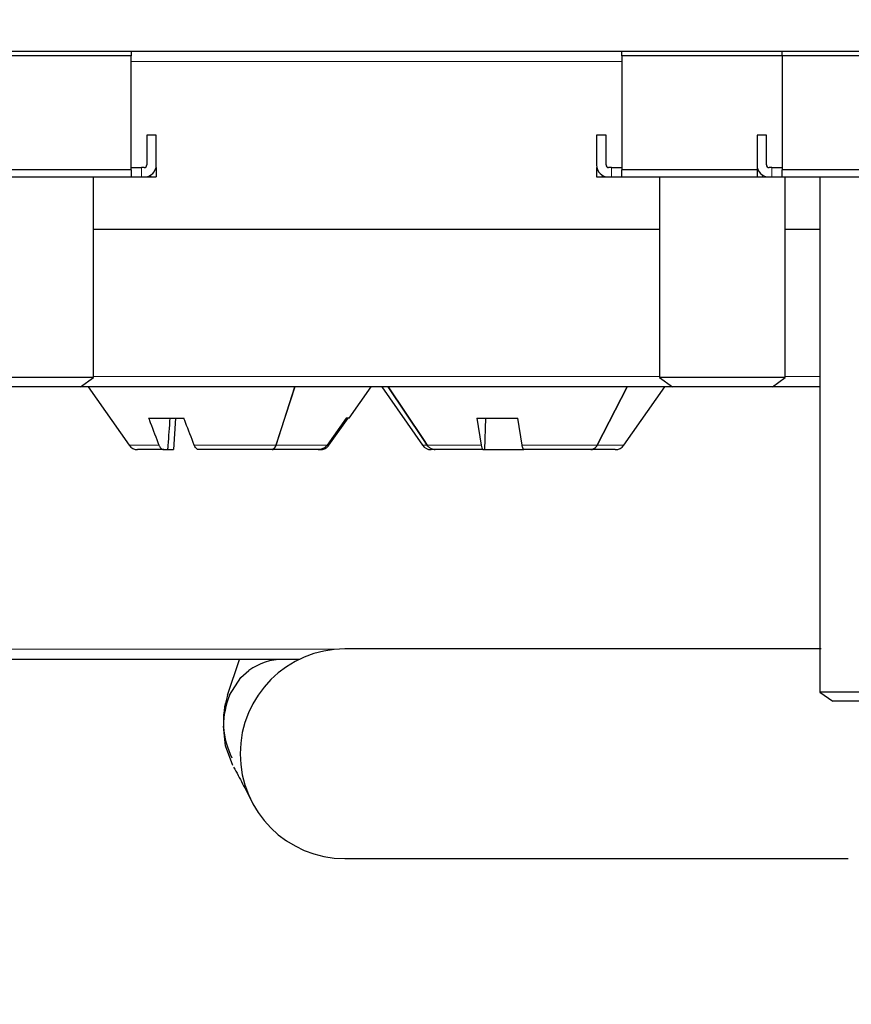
# Paper-space layout 'Blatt5' of a CAD drawing. Header units: millimetres. Extents: x 5 to 418, y 2 to 292.
# Tile 16 of 37: x 201 to 228, y 118 to 149. Entities that reach past the tile are written whole.
import ezdxf

# ---------------------------------------------------------------- set-up
doc = ezdxf.new("R2010")
doc.units = ezdxf.units.MM
doc.layers.add('SLD-0', color=7, linetype='Continuous')
doc.styles.add('SLDTEXTSTYLE0', font='TXT', dxfattribs={"width": 0.605})
doc.dimstyles.new('SLDDIMSTYLE5', dxfattribs={"dimtxt": 3.5, "dimasz": 3.302, "dimexe": 0, "dimexo": 0.0625, "dimgap": 0.875, "dimtad": 1, "dimlfac": 1.5, "dimrnd": 1e-09, "dimzin": 12, "dimdsep": 46, "dimtxsty": 'SLDTEXTSTYLE0', "dimsah": 1, "dimcen": 0.09, "dimadec": 0, "dimazin": 3, "dimtfac": 1, "dimtofl": 0, "dimtmove": 0, "dimatfit": 3, "dimfxl": 1, "dimfrac": 2, "dimtolj": 1, "dimtzin": 12, "dimarcsym": 0})

# ---------------------------------------------------------------- blocks, each defined once
blk = doc.blocks.new('_D_28')
at = {"layer": 'SLD-0', "color": 7}
for p, q in [((137.875, 142.424), (137.885, 272.518)), ((287.208, 142.413), (287.218, 272.506)), ((137.885, 271.518), (287.218, 271.506))]:
    blk.add_line(p, q, dxfattribs=at)
for points in [[(137.885, 271.518), (141.187, 271.01), (141.187, 272.026)], [(287.218, 271.506), (283.916, 272.015), (283.916, 270.999)]]:
    blk.add_solid(points, dxfattribs=at)
at = {"layer": 'SLD-0', "color": 7, "insert": (208.541, 276.024), "char_height": 3.5, "attachment_point": 1, "rotation": 359.9955, "style": 'SLDTEXTSTYLE0'}
blk.add_mtext('224', dxfattribs=at)
blk = doc.blocks.new('_D_35')
at = {"layer": 'SLD-0', "color": 7}
for p, q in [((137.875, 142.424), (137.875, 78.829)), ((243.541, 117.085), (243.541, 78.829)), ((137.875, 79.829), (243.541, 79.829))]:
    blk.add_line(p, q, dxfattribs=at)
for points in [[(137.875, 79.829), (141.177, 79.321), (141.177, 80.337)], [(243.541, 79.829), (240.239, 80.337), (240.239, 79.321)]]:
    blk.add_solid(points, dxfattribs=at)
at = {"layer": 'SLD-0', "color": 7, "insert": (184.692, 84.34), "char_height": 3.5, "attachment_point": 1, "style": 'SLDTEXTSTYLE0'}
blk.add_mtext('158,5', dxfattribs=at)

psp = doc.layouts.new('Blatt5')

# ---------------------------------------------------------------- linework, layer by layer
at = {"color": 7, "linetype": 'Continuous', "lineweight": 25}
for p, q in [((154.5413, 148.0853), (270.5413, 148.0853)), ((204.7413, 148.0853), (204.7413, 147.9353)), ((220.3413, 147.9353), (220.3413, 148.0853)), ((225.4413, 147.9353), (225.4413, 148.0853)), ((204.7413, 147.9353), (198.3413, 147.9353)), ((204.7413, 144.3131), (204.7413, 147.9353)), ((225.4413, 147.9353), (220.3413, 147.9353)), ((220.3413, 147.9353), (220.3413, 144.3131)), ((231.8413, 147.9353), (225.4413, 147.9353)), ((225.4413, 147.9353), (225.4413, 144.3131)), ((205.2413, 145.4186), (205.2413, 144.4686)), ((205.5413, 145.4186), (205.2413, 145.4186)), ((205.5413, 144.4686), (205.5413, 145.4186)), ((219.5413, 145.4186), (219.5413, 144.4686)), ((219.8413, 145.4186), (219.5413, 145.4186)), ((219.8413, 144.4686), (219.8413, 145.4186)), ((224.6413, 145.4186), (224.6413, 144.4686)), ((224.9413, 145.4186), (224.6413, 145.4186)), ((224.9413, 144.4686), (224.9413, 145.4186)), ((204.7413, 144.3131), (198.3413, 144.3131)), ((204.7413, 144.3131), (204.7413, 144.0863)), ((204.7425, 144.3853), (205.0713, 144.3853)), ((205.158, 144.3853), (205.0713, 144.3853)), ((205.5413, 144.3853), (205.5321, 144.3853)), ((205.5413, 144.3853), (205.5413, 144.0853)), ((219.5413, 144.3853), (219.5413, 144.0853)), ((219.5505, 144.3853), (219.5413, 144.3853)), ((220.0113, 144.3853), (219.9246, 144.3853)), ((220.0113, 144.3853), (220.3401, 144.3853)), ((224.6413, 144.3131), (220.3413, 144.3131)), ((220.3413, 144.0863), (220.3413, 144.3131)), ((224.6413, 144.3853), (224.6413, 144.0853)), ((224.6505, 144.3853), (224.6413, 144.3853)), ((225.1113, 144.3853), (225.0246, 144.3853)), ((225.1113, 144.3853), (225.4401, 144.3853)), ((231.8413, 144.3131), (225.4413, 144.3131)), ((225.4413, 144.0863), (225.4413, 144.3131)), ((198.3401, 144.0853), (204.7425, 144.0853)), ((203.5413, 137.7078), (203.5413, 144.0853)), ((204.7425, 144.0853), (204.7413, 144.0863)), ((204.7425, 144.0853), (205.0713, 144.0853)), ((205.0713, 144.0853), (205.158, 144.0853)), ((205.158, 144.0853), (205.3635, 144.0853)), ((205.3635, 144.0853), (205.5413, 144.0853)), ((219.5413, 144.0853), (219.7191, 144.0853)), ((219.7191, 144.0853), (219.9278, 144.0853)), ((219.9246, 144.0853), (220.0113, 144.0853)), ((220.0113, 144.0853), (220.3401, 144.0853)), ((220.3413, 144.0863), (220.3401, 144.0853)), ((220.3401, 144.0853), (224.6413, 144.0853)), ((221.5413, 144.0853), (221.5413, 137.7078)), ((224.6413, 144.0853), (224.8191, 144.0853)), ((224.8191, 144.0853), (225.0246, 144.0853)), ((225.0246, 144.0853), (225.1113, 144.0853)), ((225.1113, 144.0853), (225.4401, 144.0853)), ((225.4413, 144.0863), (225.4401, 144.0853)), ((225.4401, 144.0853), (231.8425, 144.0853)), ((225.5413, 137.7078), (225.5413, 144.0853)), ((226.6413, 144.0853), (226.6413, 127.7078)), ((203.5413, 137.7078), (199.5413, 137.7078)), ((203.1323, 137.4186), (199.9503, 137.4186)), ((203.1323, 137.4186), (203.5413, 137.7078)), ((221.9503, 137.4186), (203.1323, 137.4186)), ((203.3746, 137.4186), (204.6755, 135.5608)), ((209.9421, 137.4186), (209.3435, 135.5608)), ((209.3495, 135.5608), (209.948, 137.4186)), ((211.6744, 136.4186), (212.3746, 137.4186)), ((212.708, 137.4186), (214.0088, 135.5608)), ((220.514, 137.4186), (219.5576, 135.5608)), ((219.5621, 135.5608), (220.5185, 137.4186)), ((220.4071, 135.5608), (221.708, 137.4186)), ((221.5413, 137.7078), (221.9503, 137.4186)), ((225.5413, 137.7078), (221.5413, 137.7078)), ((225.1323, 137.4186), (221.9503, 137.4186)), ((225.1323, 137.4186), (225.5413, 137.7078)), ((226.6413, 137.4186), (225.1323, 137.4186)), ((205.2972, 136.4186), (206.4204, 136.4186)), ((206.149, 136.4186), (206.0863, 135.4186)), ((211.5813, 136.4186), (210.9699, 135.5608)), ((211.0306, 135.5608), (211.6419, 136.4186)), ((211.6744, 136.4186), (211.5813, 136.4186)), ((215.7365, 136.4186), (217.0373, 136.4186)), ((215.7365, 136.4186), (215.8708, 135.5608)), ((215.9868, 135.4186), (216.0167, 136.4186)), ((217.1716, 135.5608), (217.0373, 136.4186)), ((205.7777, 135.4186), (204.9486, 135.4186)), ((205.7777, 135.4186), (205.9118, 135.4186)), ((205.8793, 135.4186), (206.0863, 135.4186)), ((209.2179, 135.4186), (206.9009, 135.4186)), ((209.2238, 135.4186), (209.2179, 135.4186)), ((210.6905, 135.4186), (209.2238, 135.4186)), ((210.6905, 135.4186), (210.7511, 135.4186)), ((214.4136, 135.4186), (214.2819, 135.4186)), ((214.4156, 135.4186), (214.4136, 135.4186)), ((215.9322, 135.4186), (214.4156, 135.4186)), ((215.9322, 135.4186), (215.9868, 135.4186)), ((215.9868, 135.4186), (217.2331, 135.4186)), ((219.3569, 135.4186), (217.2331, 135.4186)), ((219.3614, 135.4186), (219.3569, 135.4186)), ((220.134, 135.4186), (219.3614, 135.4186)), ((226.6863, 129.0853), (211.5413, 129.0853)), ((208.1859, 128.7519), (198.8967, 128.7519)), ((207.8085, 127.6143), (208.1859, 128.7519)), ((210.0883, 128.7519), (208.1859, 128.7519)), ((210.1081, 128.7519), (209.5746, 128.7519)), ((208.2336, 128.1712), (208.4883, 128.3967)), ((207.8746, 127.6138), (208.2336, 128.1712)), ((226.6413, 127.7078), (227.0503, 127.4186)), ((230.6413, 127.7078), (226.6413, 127.7078)), ((230.2323, 127.4186), (227.0503, 127.4186)), ((207.7444, 125.9991), (207.6748, 126.6295)), ((207.9766, 125.3746), (207.7444, 125.9991)), ((211.5413, 122.4186), (227.5413, 122.4186))]:
    psp.add_line(p, q, dxfattribs=at)
at = {"color": 7, "linetype": 'Continuous', "lineweight": 18}
for p, q in [((220.3413, 147.7578), (204.7413, 147.7578)), ((205.0713, 144.3853), (205.0713, 144.0853)), ((220.0113, 144.0853), (220.0113, 144.3853)), ((225.1113, 144.0853), (225.1113, 144.3853)), ((205.3635, 144.1451), (205.3635, 144.0853)), ((219.7191, 144.0853), (219.7191, 144.1451)), ((224.8191, 144.0853), (224.8191, 144.1451)), ((203.5413, 142.4244), (221.5413, 142.4244)), ((221.5413, 142.4128), (203.5413, 142.4128)), ((225.5413, 142.4244), (226.6413, 142.4244)), ((226.6413, 142.4128), (225.5413, 142.4128)), ((203.5413, 137.7461), (221.5413, 137.7461)), ((225.5413, 137.7461), (226.6413, 137.7461)), ((205.627, 135.5608), (204.6755, 135.5608)), ((209.3435, 135.5608), (206.7501, 135.5608)), ((210.9699, 135.5608), (209.3495, 135.5608)), ((214.1529, 135.5608), (214.0088, 135.5608)), ((215.8708, 135.5608), (214.1549, 135.5608)), ((219.5576, 135.5608), (217.1716, 135.5608)), ((220.4071, 135.5608), (219.5621, 135.5608)), ((195.7381, 129.0795), (211.3444, 129.0795))]:
    psp.add_line(p, q, dxfattribs=at)
at = {"color": 7, "linetype": 'Continuous', "lineweight": 25, "flags": 128}
for points in [[(212.9111, 137.4186), (214.0333, 135.7397), (214.1529, 135.5608)], [(214.1549, 135.5608), (214.0353, 135.7397), (212.913, 137.4186)]]:
    psp.add_lwpolyline(points, dxfattribs=at)
at = {"color": 7, "linetype": 'Continuous', "lineweight": 25}
for centre, radius, start, end in [((205.158, 144.4686), 0.0833, 270, 0), ((205.158, 144.4686), 0.3833, 270, 0), ((219.9246, 144.4686), 0.3833, 180, 270), ((219.9246, 144.4686), 0.0833, 180, 270), ((225.0246, 144.4686), 0.3833, 180, 270), ((225.0246, 144.4686), 0.0833, 180, 270), ((204.9486, 135.7519), 0.3333, 215, 270), ((214.2819, 135.7519), 0.3333, 215, 270), ((220.134, 135.7519), 0.3333, 270, 325), ((211.5413, 125.7519), 3.3333, 90, 270), ((209.5746, 126.9133), 1.8387, 90, 126.21609), ((210.308, 126.7853), 2.6333, 161.65089, 206.2925), ((210.3262, 126.6035), 2.6516, 157.60416, 179.43872)]:
    psp.add_arc(centre, radius, start, end, dxfattribs=at)
for points, knots in [([(205.2972, 136.4186), (205.3148, 136.3726), (205.4245, 136.0864), (205.5346, 135.8006), (205.627, 135.5608)], [0, 0, 0, 0, 0.1608218, 1, 1, 1, 1]), ([(205.9118, 135.4186), (205.9151, 135.4634), (205.9395, 135.7967), (205.964, 136.1301), (205.9852, 136.4186)], [0, 0, 0, 0, 0.1343585, 1, 1, 1, 1]), ([(206.7501, 135.5608), (206.6578, 135.8006), (206.5477, 136.0864), (206.438, 136.3726), (206.4204, 136.4186)], [0, 0, 0, 0, 0.8391762, 1, 1, 1, 1]), ([(205.627, 135.5608), (205.6316, 135.5495), (205.6435, 135.5211), (205.6741, 135.4719), (205.7204, 135.4275), (205.7595, 135.4214), (205.7777, 135.4186)], [0, 0, 0, 0, 0.1307976, 0.332202, 0.6894739, 1, 1, 1, 1]), ([(206.9009, 135.4186), (206.897, 135.4188), (206.8719, 135.4197), (206.8332, 135.4373), (206.7848, 135.4864), (206.7629, 135.5334), (206.7501, 135.5608)], [0, 0, 0, 0, 0.0670936, 0.4308677, 0.668656, 1, 1, 1, 1]), ([(209.3435, 135.5608), (209.3323, 135.5323), (209.3097, 135.4754), (209.2642, 135.4273), (209.2325, 135.4213), (209.2179, 135.4186)], [0, 0, 0, 0, 0.350801, 0.7021095, 1, 1, 1, 1]), ([(209.2238, 135.4186), (209.2265, 135.4187), (209.2463, 135.4194), (209.283, 135.438), (209.3236, 135.4912), (209.3419, 135.5405), (209.3495, 135.5608)], [0, 0, 0, 0, 0.0540435, 0.40519617, 0.75635035, 1, 1, 1, 1]), ([(210.9699, 135.5608), (210.9448, 135.5322), (210.8944, 135.475), (210.7931, 135.4272), (210.7229, 135.4213), (210.6905, 135.4186)], [0, 0, 0, 0, 0.3498568, 0.699971, 1, 1, 1, 1]), ([(210.7511, 135.4186), (210.7581, 135.4187), (210.8044, 135.4196), (210.889, 135.4401), (210.9771, 135.4949), (211.0162, 135.543), (211.0306, 135.5608)], [0, 0, 0, 0, 0.06457265, 0.42842922, 0.78919671, 1, 1, 1, 1]), ([(214.1529, 135.5608), (214.1545, 135.5585), (214.1766, 135.5259), (214.2311, 135.4716), (214.3226, 135.4259), (214.386, 135.4208), (214.4136, 135.4186)], [0, 0, 0, 0, 0.0257854, 0.3770152, 0.7282414, 1, 1, 1, 1]), ([(214.4156, 135.4186), (214.4103, 135.4187), (214.3694, 135.4194), (214.2933, 135.4377), (214.2089, 135.4909), (214.1707, 135.5404), (214.1549, 135.5608)], [0, 0, 0, 0, 0.052281, 0.4034387, 0.7545955, 1, 1, 1, 1]), ([(215.8708, 135.5608), (215.8764, 135.5322), (215.8874, 135.475), (215.9097, 135.4272), (215.9251, 135.4213), (215.9322, 135.4186)], [0, 0, 0, 0, 0.3498629, 0.6999688, 1, 1, 1, 1]), ([(217.2331, 135.4186), (217.2315, 135.4187), (217.2213, 135.4196), (217.2028, 135.44), (217.1834, 135.4949), (217.1748, 135.543), (217.1716, 135.5608)], [0, 0, 0, 0, 0.06456582, 0.4284346, 0.78919489, 1, 1, 1, 1]), ([(219.5576, 135.5608), (219.5396, 135.5323), (219.5036, 135.4755), (219.4308, 135.4273), (219.3801, 135.4213), (219.3569, 135.4186)], [0, 0, 0, 0, 0.3508089, 0.7021165, 1, 1, 1, 1]), ([(219.3614, 135.4186), (219.3656, 135.4187), (219.3972, 135.4194), (219.4559, 135.438), (219.5208, 135.4912), (219.5501, 135.5405), (219.5621, 135.5608)], [0, 0, 0, 0, 0.0540449, 0.4052027, 0.7563539, 1, 1, 1, 1]), ([(208.0014, 125.3281), (208.0973, 125.1519), (208.2884, 124.8009), (208.4621, 124.4558), (208.5486, 124.2839)], [0, 0, 0, 0, 0.5019598, 1, 1, 1, 1])]:
    psp.add_open_spline(points, degree=3, knots=knots, dxfattribs=at)

# ---------------------------------------------------------------- dimensions: what is measured, and where the dimension line sits
at = {"layer": 'SLD-0', "color": 7}
dim = psp.add_linear_dim(base=(287.2179, 271.5064), p1=(137.8747, 142.4244), p2=(287.2079, 142.4128), angle=359.99554, dimstyle='SLDDIMSTYLE5', dxfattribs=at)
dim.commit()
dim.dimension.update_dxf_attribs({"geometry": '_D_28', "text_midpoint": (212.5514, 271.5122), "dimtype": 160})
dim = psp.add_linear_dim(base=(243.5413, 79.8287), p1=(137.8747, 142.4244), p2=(243.5413, 117.0853), dimstyle='SLDDIMSTYLE5', dxfattribs=at)
dim.commit()
dim.dimension.update_dxf_attribs({"geometry": '_D_35', "text_midpoint": (190.708, 79.8287), "dimtype": 160})

doc.saveas('drawing.dxf')
